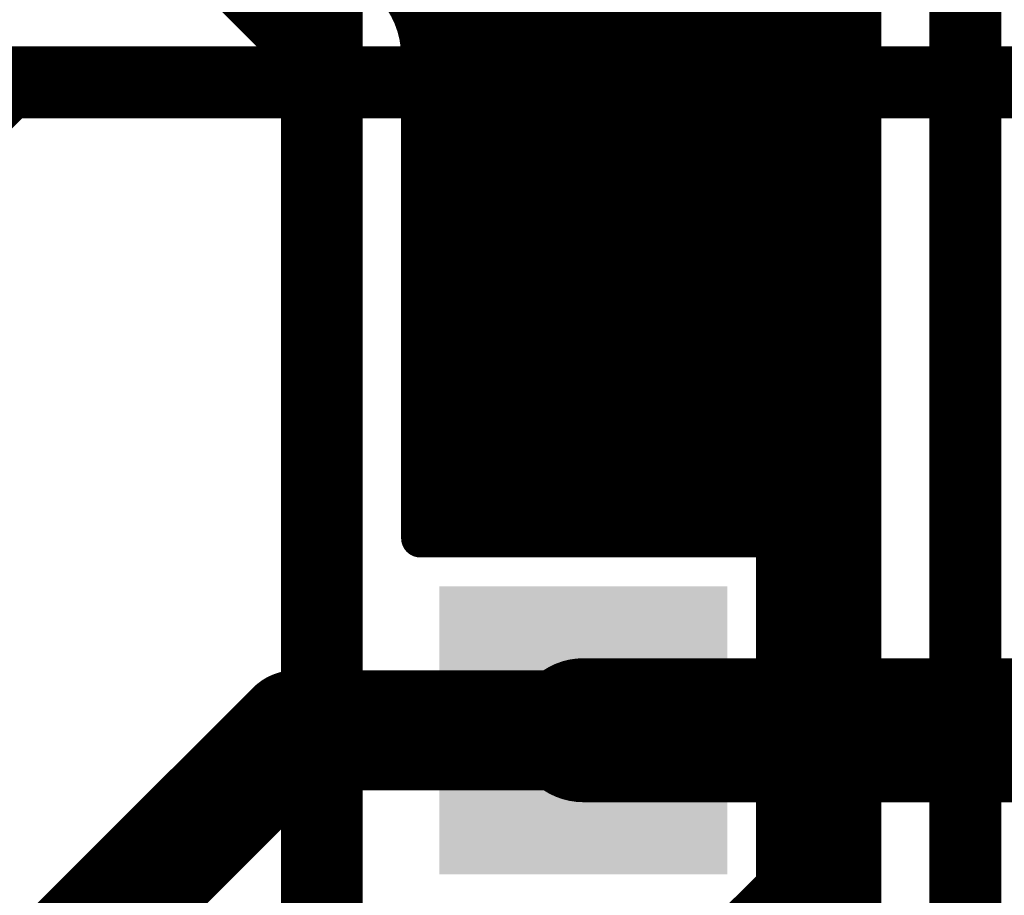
# Model space of a CAD drawing. Extents: x 7.17 to 14.1, y 4 to 11.75.
# Tile 176 of 219: x 10.21 to 10.42, y 8.38 to 8.56. Entities that reach past the tile are written whole.
import ezdxf

# ---------------------------------------------------------------- set-up
doc = ezdxf.new("R2010")
doc.units = 0
doc.layers.get('0').update_dxf_attribs({"linetype": 'CONTINUOUS'})
for name, color, linetype in [('BOTTOMLAYER', 5, 'CONTINUOUS'), ('BOTTOMSOLDER', 6, 'CONTINUOUS'), ('MECHANICAL1', 6, 'CONTINUOUS'), ('MULTILAYER', 9, 'CONTINUOUS'), ('TOPLAYER', 1, 'CONTINUOUS'), ('TOPOVERLAY', 2, 'CONTINUOUS'), ('TOPSOLDER', 216, 'CONTINUOUS')]:
    doc.layers.add(name, color=color, linetype=linetype)

# ---------------------------------------------------------------- blocks, each defined once
blk = doc.blocks.new('RELAY44_23')
at = {"layer": 'BOTTOMSOLDER'}
blk.add_solid([(0.03, -0.03), (0.03, 0.03), (-0.03, -0.03), (-0.03, 0.03)], dxfattribs=at)
at = {"layer": 'MECHANICAL1', "const_width": 0.008}
blk.add_lwpolyline([(-0.05, -0.05), (-0.05, 0.35)], dxfattribs=at)
at = {"layer": 'MULTILAYER'}
blk.add_solid([(0.026, -0.026), (0.026, 0.026), (-0.026, -0.026), (-0.026, 0.026)], dxfattribs=at)
at = {"layer": 'TOPOVERLAY', "const_width": 0.008}
blk.add_lwpolyline([(-0.05, -0.05), (-0.05, 0.35)], dxfattribs=at)
at = {"layer": 'TOPSOLDER'}
blk.add_solid([(0.03, -0.03), (0.03, 0.03), (-0.03, -0.03), (-0.03, 0.03)], dxfattribs=at)

msp = doc.modelspace()

# ---------------------------------------------------------------- linework, layer by layer
at = {"layer": 'BOTTOMLAYER'}
for points, const_width in [([(10.232112, 8.6335), (10.387947, 8.477665)], 0.008), ([(10.239183, 8.6335), (10.387947, 8.484736)], 0.008), ([(10.246254, 8.6335), (10.387947, 8.491807)], 0.008), ([(10.253325, 8.6335), (10.387947, 8.498878)], 0.008), ([(10.260397, 8.6335), (10.387947, 8.505949)], 0.008), ([(10.267468, 8.6335), (10.387947, 8.513021)], 0.008), ([(10.274539, 8.6335), (10.387947, 8.520092)], 0.008), ([(10.28161, 8.6335), (10.387947, 8.527163)], 0.008), ([(10.288681, 8.6335), (10.387947, 8.534234)], 0.008), ([(10.295752, 8.6335), (10.387947, 8.541305)], 0.008), ([(10.302823, 8.6335), (10.387947, 8.548376)], 0.008), ([(10.309894, 8.6335), (10.387947, 8.555447)], 0.008), ([(10.316965, 8.6335), (10.387947, 8.562518)], 0.008), ([(10.204904, 8.625), (10.274447, 8.555457)], 0.015), ([(10.2948, 8.562386), (10.358227, 8.625814)], 0.008), ([(10.295924, 8.55644), (10.361763, 8.622278)], 0.008), ([(10.295947, 8.549391), (10.365298, 8.618743)], 0.008), ([(10.295947, 8.54232), (10.368834, 8.615207)], 0.008), ([(10.295947, 8.535249), (10.37237, 8.611672)], 0.008), ([(10.409447, 8.319543), (10.409447, 8.605)], 0.015), ([(10.295947, 8.528178), (10.375905, 8.608136)], 0.008), ([(10.295947, 8.521107), (10.379441, 8.604601)], 0.008), ([(10.295947, 8.514036), (10.382976, 8.601065)], 0.008), ([(10.295947, 8.506965), (10.386512, 8.59753)], 0.008), ([(10.387947, 8.328449), (10.387947, 8.596094)], 0.008), ([(10.295947, 8.499894), (10.387947, 8.591894)], 0.008), ([(10.295947, 8.492823), (10.387947, 8.584823)], 0.008), ([(10.295947, 8.485751), (10.387947, 8.577751)], 0.008), ([(10.295947, 8.47868), (10.387947, 8.57068)], 0.008), ([(10.293875, 8.564666), (10.387947, 8.470594)], 0.008), ([(10.295947, 8.471609), (10.387947, 8.563609)], 0.008), ([(10.274447, 8.355), (10.274447, 8.555457)], 0.015), ([(10.295947, 8.464538), (10.387947, 8.556538)], 0.008), ([(10.295947, 8.555523), (10.387947, 8.463523)], 0.008), ([(10.295947, 8.455), (10.295947, 8.555457)], 0.008), ([(10.295947, 8.457467), (10.387947, 8.549467)], 0.008), ([(10.295947, 8.548452), (10.387947, 8.456452)], 0.008), ([(10.295947, 8.541381), (10.387947, 8.449381)], 0.008), ([(10.300551, 8.455), (10.387947, 8.542396)], 0.008), ([(10.307622, 8.455), (10.387947, 8.535325)], 0.008), ([(10.295947, 8.53431), (10.387947, 8.44231)], 0.008), ([(10.295947, 8.527238), (10.368185, 8.455)], 0.008), ([(10.314693, 8.455), (10.387947, 8.528254)], 0.008), ([(10.321764, 8.455), (10.387947, 8.521183)], 0.008), ([(10.295947, 8.520167), (10.361114, 8.455)], 0.008), ([(10.295947, 8.513096), (10.354043, 8.455)], 0.008), ([(10.328835, 8.455), (10.387947, 8.514112)], 0.008), ([(10.295947, 8.506025), (10.346972, 8.455)], 0.008), ([(10.335907, 8.455), (10.387947, 8.507041)], 0.008), ([(10.342978, 8.455), (10.387947, 8.499969)], 0.008), ([(10.295947, 8.498954), (10.339901, 8.455)], 0.008), ([(10.295947, 8.491883), (10.33283, 8.455)], 0.008), ([(10.350049, 8.455), (10.387947, 8.492898)], 0.008), ([(10.35712, 8.455), (10.387947, 8.485827)], 0.008), ([(10.295947, 8.484812), (10.325759, 8.455)], 0.008), ([(10.295947, 8.477741), (10.318688, 8.455)], 0.008), ([(10.364191, 8.455), (10.387947, 8.478756)], 0.008), ([(10.369904, 8.453642), (10.387947, 8.471685)], 0.008), ([(10.295947, 8.47067), (10.311617, 8.455)], 0.008), ([(10.295947, 8.463599), (10.304546, 8.455)], 0.008), ([(10.369904, 8.446571), (10.387947, 8.464614)], 0.008), ([(10.369904, 8.4395), (10.387947, 8.457543)], 0.008), ([(10.295947, 8.455), (10.369904, 8.455)], 0.008), ([(10.369904, 8.375), (10.369904, 8.455)], 0.008), ([(10.369904, 8.453281), (10.387947, 8.435239)], 0.008), ([(10.369904, 8.432429), (10.387947, 8.450472)], 0.008), ([(10.369904, 8.44621), (10.387947, 8.428167)], 0.008), ([(10.369904, 8.425358), (10.387947, 8.443401)], 0.008), ([(10.369904, 8.439139), (10.387947, 8.421096)], 0.008), ([(10.369904, 8.418287), (10.387947, 8.436329)], 0.008), ([(10.369904, 8.432068), (10.387947, 8.414025)], 0.008), ([(10.369904, 8.411215), (10.387947, 8.429258)], 0.008), ([(10.369904, 8.424997), (10.387947, 8.406954)], 0.008), ([(10.369904, 8.404144), (10.387947, 8.422187)], 0.008), ([(10.369904, 8.417926), (10.387947, 8.399883)], 0.008), ([(10.369904, 8.397073), (10.387947, 8.415116)], 0.008), ([(10.369904, 8.410855), (10.387947, 8.392812)], 0.008), ([(10.369904, 8.390002), (10.387947, 8.408045)], 0.008), ([(10.369904, 8.403784), (10.387947, 8.385741)], 0.008), ([(10.369904, 8.382931), (10.387947, 8.400974)], 0.008), ([(10.369904, 8.396713), (10.387947, 8.37867)], 0.008), ([(10.369904, 8.37586), (10.387947, 8.393903)], 0.008), ([(10.369904, 8.389642), (10.387947, 8.371599)], 0.008), ([(10.263613, 8.262498), (10.387947, 8.386832)], 0.008), ([(10.361973, 8.375), (10.369904, 8.382931)], 0.008), ([(10.369904, 8.38257), (10.387947, 8.364527)], 0.008), ([(10.289686, 8.2815), (10.387947, 8.379761)], 0.008)]:
    msp.add_lwpolyline(points, dxfattribs=dict(at, const_width=const_width))
at = {"layer": 'BOTTOMLAYER', "const_width": 0.008}
msp.add_lwpolyline([(10.28965, 8.57066, -0.198912), (10.295947, 8.555457)], format="xyb", dxfattribs=at)
msp.add_lwpolyline([(10.28965, 8.57066, -0.198912), (10.295947, 8.555457)], format="xyb", dxfattribs=at)
at = {"layer": 'BOTTOMLAYER'}
for points, const_width in [([(10.291875, 8.564666, 1), (10.295875, 8.564666, 1)], 0.004), ([(10.385947, 8.563609, 1), (10.389947, 8.563609, 1)], 0.004), ([(10.2928, 8.562386, 1), (10.2968, 8.562386, 1)], 0.004), ([(10.385947, 8.562518, 1), (10.389947, 8.562518, 1)], 0.004), ([(10.270697, 8.555457, 1), (10.278197, 8.555457, 1)], 0.0075), ([(10.270697, 8.555457, 1), (10.278197, 8.555457, 1)], 0.0075), ([(10.293924, 8.55644, 1), (10.297925, 8.55644, 1)], 0.004), ([(10.293947, 8.555523, 1), (10.297947, 8.555523, 1)], 0.004), ([(10.293947, 8.555457, 1), (10.297947, 8.555457, 1)], 0.004), ([(10.293947, 8.555457, 1), (10.297947, 8.555457, 1)], 0.004), ([(10.293947, 8.555457, 1), (10.297947, 8.555457, 1)], 0.004), ([(10.385947, 8.556538, 1), (10.389947, 8.556538, 1)], 0.004), ([(10.385947, 8.555447, 1), (10.389947, 8.555447, 1)], 0.004), ([(10.293947, 8.549391, 1), (10.297947, 8.549391, 1)], 0.004), ([(10.385947, 8.549467, 1), (10.389947, 8.549467, 1)], 0.004), ([(10.293947, 8.548452, 1), (10.297947, 8.548452, 1)], 0.004), ([(10.385947, 8.548376, 1), (10.389947, 8.548376, 1)], 0.004), ([(10.293947, 8.54232, 1), (10.297947, 8.54232, 1)], 0.004), ([(10.293947, 8.541381, 1), (10.297947, 8.541381, 1)], 0.004), ([(10.385947, 8.542396, 1), (10.389947, 8.542396, 1)], 0.004), ([(10.385947, 8.541305, 1), (10.389947, 8.541305, 1)], 0.004), ([(10.293947, 8.535249, 1), (10.297947, 8.535249, 1)], 0.004), ([(10.385947, 8.535325, 1), (10.389947, 8.535325, 1)], 0.004), ([(10.293947, 8.53431, 1), (10.297947, 8.53431, 1)], 0.004), ([(10.385947, 8.534234, 1), (10.389947, 8.534234, 1)], 0.004), ([(10.293947, 8.528178, 1), (10.297947, 8.528178, 1)], 0.004), ([(10.293947, 8.527238, 1), (10.297947, 8.527238, 1)], 0.004), ([(10.385947, 8.528254, 1), (10.389947, 8.528254, 1)], 0.004), ([(10.385947, 8.527163, 1), (10.389947, 8.527163, 1)], 0.004), ([(10.293947, 8.521107, 1), (10.297947, 8.521107, 1)], 0.004), ([(10.385947, 8.521183, 1), (10.389947, 8.521183, 1)], 0.004), ([(10.293947, 8.520167, 1), (10.297947, 8.520167, 1)], 0.004), ([(10.385947, 8.520092, 1), (10.389947, 8.520092, 1)], 0.004), ([(10.293947, 8.514036, 1), (10.297947, 8.514036, 1)], 0.004), ([(10.293947, 8.513096, 1), (10.297947, 8.513096, 1)], 0.004), ([(10.385947, 8.514112, 1), (10.389947, 8.514112, 1)], 0.004), ([(10.385947, 8.513021, 1), (10.389947, 8.513021, 1)], 0.004), ([(10.293947, 8.506965, 1), (10.297947, 8.506965, 1)], 0.004), ([(10.293947, 8.506025, 1), (10.297947, 8.506025, 1)], 0.004), ([(10.385947, 8.507041, 1), (10.389947, 8.507041, 1)], 0.004), ([(10.385947, 8.505949, 1), (10.389947, 8.505949, 1)], 0.004), ([(10.293947, 8.499894, 1), (10.297947, 8.499894, 1)], 0.004), ([(10.385947, 8.499969, 1), (10.389947, 8.499969, 1)], 0.004), ([(10.293947, 8.498954, 1), (10.297947, 8.498954, 1)], 0.004), ([(10.385947, 8.498878, 1), (10.389947, 8.498878, 1)], 0.004), ([(10.293947, 8.492823, 1), (10.297947, 8.492823, 1)], 0.004), ([(10.293947, 8.491883, 1), (10.297947, 8.491883, 1)], 0.004), ([(10.385947, 8.492898, 1), (10.389947, 8.492898, 1)], 0.004), ([(10.385947, 8.491807, 1), (10.389947, 8.491807, 1)], 0.004), ([(10.293947, 8.485751, 1), (10.297947, 8.485751, 1)], 0.004), ([(10.385947, 8.485827, 1), (10.389947, 8.485827, 1)], 0.004), ([(10.293947, 8.484812, 1), (10.297947, 8.484812, 1)], 0.004), ([(10.385947, 8.484736, 1), (10.389947, 8.484736, 1)], 0.004), ([(10.293947, 8.47868, 1), (10.297947, 8.47868, 1)], 0.004), ([(10.293947, 8.477741, 1), (10.297947, 8.477741, 1)], 0.004), ([(10.385947, 8.478756, 1), (10.389947, 8.478756, 1)], 0.004), ([(10.385947, 8.477665, 1), (10.389947, 8.477665, 1)], 0.004), ([(10.293947, 8.471609, 1), (10.297947, 8.471609, 1)], 0.004), ([(10.385947, 8.471685, 1), (10.389947, 8.471685, 1)], 0.004), ([(10.293947, 8.47067, 1), (10.297947, 8.47067, 1)], 0.004), ([(10.385947, 8.470594, 1), (10.389947, 8.470594, 1)], 0.004), ([(10.293947, 8.464538, 1), (10.297947, 8.464538, 1)], 0.004), ([(10.293947, 8.463599, 1), (10.297947, 8.463599, 1)], 0.004), ([(10.385947, 8.464614, 1), (10.389947, 8.464614, 1)], 0.004), ([(10.385947, 8.463523, 1), (10.389947, 8.463523, 1)], 0.004), ([(10.293947, 8.457467, 1), (10.297947, 8.457467, 1)], 0.004), ([(10.385947, 8.457543, 1), (10.389947, 8.457543, 1)], 0.004), ([(10.293947, 8.455, 1), (10.297947, 8.455, 1)], 0.004), ([(10.293947, 8.455, 1), (10.297947, 8.455, 1)], 0.004), ([(10.298551, 8.455, 1), (10.302551, 8.455, 1)], 0.004), ([(10.302546, 8.455, 1), (10.306546, 8.455, 1)], 0.004), ([(10.305622, 8.455, 1), (10.309622, 8.455, 1)], 0.004), ([(10.309617, 8.455, 1), (10.313617, 8.455, 1)], 0.004), ([(10.312693, 8.455, 1), (10.316693, 8.455, 1)], 0.004), ([(10.316688, 8.455, 1), (10.320688, 8.455, 1)], 0.004), ([(10.319764, 8.455, 1), (10.323764, 8.455, 1)], 0.004), ([(10.323759, 8.455, 1), (10.327759, 8.455, 1)], 0.004), ([(10.326835, 8.455, 1), (10.330835, 8.455, 1)], 0.004), ([(10.33083, 8.455, 1), (10.33483, 8.455, 1)], 0.004), ([(10.333906, 8.455, 1), (10.337907, 8.455, 1)], 0.004), ([(10.337901, 8.455, 1), (10.341901, 8.455, 1)], 0.004), ([(10.340978, 8.455, 1), (10.344978, 8.455, 1)], 0.004), ([(10.344972, 8.455, 1), (10.348972, 8.455, 1)], 0.004), ([(10.348049, 8.455, 1), (10.352049, 8.455, 1)], 0.004), ([(10.352043, 8.455, 1), (10.356043, 8.455, 1)], 0.004), ([(10.35512, 8.455, 1), (10.35912, 8.455, 1)], 0.004), ([(10.359114, 8.455, 1), (10.363114, 8.455, 1)], 0.004), ([(10.362191, 8.455, 1), (10.366191, 8.455, 1)], 0.004), ([(10.366186, 8.455, 1), (10.370185, 8.455, 1)], 0.004), ([(10.367904, 8.455, 1), (10.371904, 8.455, 1)], 0.004), ([(10.367904, 8.455, 1), (10.371904, 8.455, 1)], 0.004), ([(10.385947, 8.456452, 1), (10.389947, 8.456452, 1)], 0.004), ([(10.367904, 8.453642, 1), (10.371904, 8.453642, 1)], 0.004), ([(10.367904, 8.453281, 1), (10.371904, 8.453281, 1)], 0.004), ([(10.385947, 8.450472, 1), (10.389947, 8.450472, 1)], 0.004), ([(10.385947, 8.449381, 1), (10.389947, 8.449381, 1)], 0.004), ([(10.367904, 8.446571, 1), (10.371904, 8.446571, 1)], 0.004), ([(10.367904, 8.44621, 1), (10.371904, 8.44621, 1)], 0.004), ([(10.385947, 8.443401, 1), (10.389947, 8.443401, 1)], 0.004), ([(10.385947, 8.44231, 1), (10.389947, 8.44231, 1)], 0.004), ([(10.367904, 8.4395, 1), (10.371904, 8.4395, 1)], 0.004), ([(10.367904, 8.439139, 1), (10.371904, 8.439139, 1)], 0.004), ([(10.385947, 8.436329, 1), (10.389947, 8.436329, 1)], 0.004), ([(10.385947, 8.435239, 1), (10.389947, 8.435239, 1)], 0.004), ([(10.367904, 8.432429, 1), (10.371904, 8.432429, 1)], 0.004), ([(10.367904, 8.432068, 1), (10.371904, 8.432068, 1)], 0.004), ([(10.385947, 8.429258, 1), (10.389947, 8.429258, 1)], 0.004), ([(10.385947, 8.428167, 1), (10.389947, 8.428167, 1)], 0.004), ([(10.367904, 8.425358, 1), (10.371904, 8.425358, 1)], 0.004), ([(10.367904, 8.424997, 1), (10.371904, 8.424997, 1)], 0.004), ([(10.385947, 8.422187, 1), (10.389947, 8.422187, 1)], 0.004), ([(10.385947, 8.421096, 1), (10.389947, 8.421096, 1)], 0.004), ([(10.367904, 8.418287, 1), (10.371904, 8.418287, 1)], 0.004), ([(10.367904, 8.417926, 1), (10.371904, 8.417926, 1)], 0.004), ([(10.385947, 8.415116, 1), (10.389947, 8.415116, 1)], 0.004), ([(10.385947, 8.414025, 1), (10.389947, 8.414025, 1)], 0.004), ([(10.367904, 8.411215, 1), (10.371904, 8.411215, 1)], 0.004), ([(10.367904, 8.410855, 1), (10.371904, 8.410855, 1)], 0.004), ([(10.385947, 8.408045, 1), (10.389947, 8.408045, 1)], 0.004), ([(10.385947, 8.406954, 1), (10.389947, 8.406954, 1)], 0.004), ([(10.367904, 8.404144, 1), (10.371904, 8.404144, 1)], 0.004), ([(10.367904, 8.403784, 1), (10.371904, 8.403784, 1)], 0.004), ([(10.385947, 8.400974, 1), (10.389947, 8.400974, 1)], 0.004), ([(10.385947, 8.399883, 1), (10.389947, 8.399883, 1)], 0.004), ([(10.367904, 8.397073, 1), (10.371904, 8.397073, 1)], 0.004), ([(10.367904, 8.396713, 1), (10.371904, 8.396713, 1)], 0.004), ([(10.385947, 8.393903, 1), (10.389947, 8.393903, 1)], 0.004), ([(10.385947, 8.392812, 1), (10.389947, 8.392812, 1)], 0.004), ([(10.367904, 8.390002, 1), (10.371904, 8.390002, 1)], 0.004), ([(10.367904, 8.389642, 1), (10.371904, 8.389642, 1)], 0.004), ([(10.385947, 8.386832, 1), (10.389947, 8.386832, 1)], 0.004), ([(10.385947, 8.385741, 1), (10.389947, 8.385741, 1)], 0.004), ([(10.367904, 8.382931, 1), (10.371904, 8.382931, 1)], 0.004), ([(10.367904, 8.382931, 1), (10.371904, 8.382931, 1)], 0.004), ([(10.367904, 8.38257, 1), (10.371904, 8.38257, 1)], 0.004), ([(10.385947, 8.379761, 1), (10.389947, 8.379761, 1)], 0.004), ([(10.385947, 8.37867, 1), (10.389947, 8.37867, 1)], 0.004)]:
    msp.add_lwpolyline(points, format="xyb", close=True, dxfattribs=dict(at, const_width=const_width))
at = {"layer": 'TOPLAYER'}
for points, const_width in [([(10.074904, 8.415), (10.209904, 8.55)], 0.015), ([(10.209904, 8.55), (11.439904, 8.55)], 0.015), ([(10.329904, 8.415), (10.522309, 8.415)], 0.03), ([(10.150699, 8.295795), (10.269904, 8.415)], 0.025), ([(10.269904, 8.415), (10.329904, 8.415)], 0.025)]:
    msp.add_lwpolyline(points, dxfattribs=dict(at, const_width=const_width))
for points, const_width in [([(10.206154, 8.55, 1), (10.213654, 8.55, 1)], 0.0075), ([(10.206154, 8.55, 1), (10.213654, 8.55, 1)], 0.0075), ([(10.322404, 8.415, 1), (10.337404, 8.415, 1)], 0.015), ([(10.263654, 8.415, 1), (10.276154, 8.415, 1)], 0.0125), ([(10.263654, 8.415, 1), (10.276154, 8.415, 1)], 0.0125), ([(10.323654, 8.415, 1), (10.336154, 8.415, 1)], 0.0125)]:
    msp.add_lwpolyline(points, format="xyb", close=True, dxfattribs=dict(at, const_width=const_width))

# ---------------------------------------------------------------- block references
msp.add_blockref('RELAY44_23', (10.329904, 8.415))

doc.saveas('drawing.dxf')
